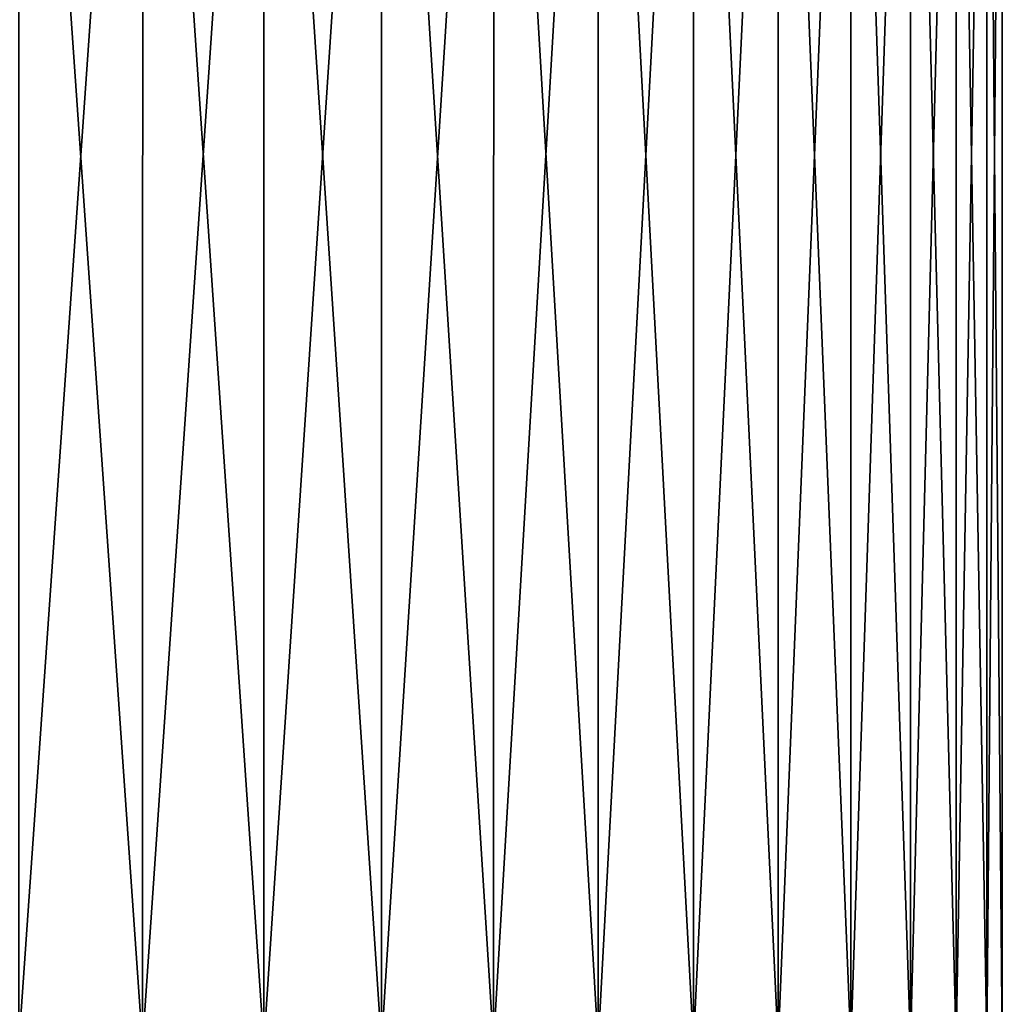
# Model space of a CAD drawing. Header units: metres. Extents: x -134 to 34, y -216 to -20.
# Tile 67 of 72: x 0 to 20, y -61 to -41. Entities that reach past the tile are written whole.
import ezdxf

# ---------------------------------------------------------------- set-up
doc = ezdxf.new("R2010")
doc.units = ezdxf.units.M
doc.layers.add('solid_ORA_A175_SW0003', color=7, linetype='CONTINUOUS')

msp = doc.modelspace()

# ---------------------------------------------------------------- linework, layer by layer
at = {"layer": 'solid_ORA_A175_SW0003'}
for points in [[(2.56933, -62, 20.342199), (0.000001, -25.000002, 20.503849), (-0.000001, -62, 20.503847)], [(2.575426, -25.000002, -20.333456), (-0.000001, -62, -20.496153), (0.000001, -25.000002, -20.496151)], [(2.575426, -25.000002, -20.333456), (2.56933, -62, -20.334505), (-0.000001, -62, -20.496153)], [(2.575426, -25.000002, 20.341154), (0.000001, -25.000002, 20.503849), (2.56933, -62, 20.342199)], [(5.096674, -25.000002, -19.851994), (5.098141, -62, -19.852108), (2.56933, -62, -20.334505)], [(2.575426, -25.000002, -20.333456), (5.096674, -25.000002, -19.851994), (2.56933, -62, -20.334505)], [(2.575426, -25.000002, 20.341154), (2.56933, -62, 20.342199), (5.098141, -62, 19.859802)], [(5.096674, -25.000002, 19.859692), (2.575426, -25.000002, 20.341154), (5.098141, -62, 19.859802)], [(5.096674, -25.000002, -19.851994), (7.545842, -25.000002, -19.056837), (5.098141, -62, -19.852108)], [(5.096674, -25.000002, 19.859692), (5.098141, -62, 19.859802), (7.546552, -62, 19.064264)], [(7.545842, -25.000002, 19.064535), (5.096674, -25.000002, 19.859692), (7.546552, -62, 19.064264)], [(7.545842, -25.000002, -19.056837), (7.546552, -62, -19.05657), (5.098141, -62, -19.852108)], [(7.545842, -25.000002, -19.056837), (9.877457, -25.000002, -17.959196), (7.546552, -62, -19.05657)], [(7.545842, -25.000002, 19.064535), (7.546552, -62, 19.064264), (9.875949, -62, 17.968134)], [(9.877457, -25.000002, 17.966894), (7.545842, -25.000002, 19.064535), (9.875949, -62, 17.968134)], [(9.877457, -25.000002, -17.959196), (9.875949, -62, -17.96044), (7.546552, -62, -19.05657)], [(12.048456, -25.000002, -16.581192), (12.049597, -62, -16.581001), (9.875949, -62, -17.96044)], [(9.877457, -25.000002, -17.959196), (12.048456, -25.000002, -16.581192), (9.875949, -62, -17.96044)], [(9.877457, -25.000002, 17.966894), (9.875949, -62, 17.968134), (12.049597, -62, 16.588696)], [(12.048456, -25.000002, 16.588892), (9.877457, -25.000002, 17.966894), (12.049597, -62, 16.588696)], [(12.048456, -25.000002, -16.581192), (14.032212, -25.000002, -14.940885), (12.049597, -62, -16.581001)], [(12.048456, -25.000002, 16.588892), (12.049597, -62, 16.588696), (14.033215, -62, 14.947704)], [(14.032212, -25.000002, 14.948584), (12.048456, -25.000002, 16.588892), (14.033215, -62, 14.947704)], [(14.032212, -25.000002, -14.940885), (14.033215, -62, -14.94001), (12.049597, -62, -16.581001)], [(14.032212, -25.000002, -14.940885), (15.796599, -25.000002, -13.061574), (14.033215, -62, -14.94001)], [(14.032212, -25.000002, 14.948584), (14.033215, -62, 14.947704), (15.79552, -62, 13.071039)], [(15.796599, -25.000002, 13.069273), (14.032212, -25.000002, 14.948584), (15.79552, -62, 13.071039)], [(15.796599, -25.000002, -13.061574), (15.79552, -62, -13.063345), (14.033215, -62, -14.94001)], [(17.307922, -25.000002, -10.980849), (17.308722, -62, -10.980602), (15.79552, -62, -13.063345)], [(15.796599, -25.000002, -13.061574), (17.307922, -25.000002, -10.980849), (15.79552, -62, -13.063345)], [(15.796599, -25.000002, 13.069273), (15.79552, -62, 13.071039), (17.308722, -62, 10.988297)], [(17.307922, -25.000002, 10.988548), (15.796599, -25.000002, 13.069273), (17.308722, -62, 10.988297)], [(17.307922, -25.000002, -10.980849), (18.548128, -25.000002, -8.726151), (17.308722, -62, -10.980602)], [(17.307922, -25.000002, 10.988548), (17.308722, -62, 10.988297), (18.548954, -62, 8.732323)], [(18.548128, -25.000002, 8.73385), (17.307922, -25.000002, 10.988548), (18.548954, -62, 8.732323)], [(18.548128, -25.000002, -8.726151), (18.548954, -62, -8.724628), (17.308722, -62, -10.980602)], [(18.548128, -25.000002, -8.726151), (19.497082, -25.000002, -6.328957), (18.548954, -62, -8.724628)], [(18.548128, -25.000002, 8.73385), (18.548954, -62, 8.732323), (19.496656, -62, 6.338696)], [(19.497082, -25.000002, 6.336655), (18.548128, -25.000002, 8.73385), (19.496656, -62, 6.338696)], [(19.497082, -25.000002, -6.328957), (19.496656, -62, -6.331001), (18.548954, -62, -8.724628)], [(20.136301, -25.000002, -3.837575), (20.136887, -62, -3.83747), (19.496656, -62, -6.331001)], [(19.497082, -25.000002, -6.328957), (20.136301, -25.000002, -3.837575), (19.496656, -62, -6.331001)], [(19.497082, -25.000002, 6.336655), (19.496656, -62, 6.338696), (20.136887, -62, 3.845164)], [(20.136301, -25.000002, 3.845274), (19.497082, -25.000002, 6.336655), (20.136887, -62, 3.845164)], [(20.136301, -25.000002, -3.837575), (20.459265, -25.000002, -1.285315), (20.136887, -62, -3.83747)], [(20.136301, -25.000002, 3.845274), (20.136887, -62, 3.845164), (20.459547, -62, 1.291053)], [(20.459265, -25.000002, 1.293014), (20.136301, -25.000002, 3.845274), (20.459547, -62, 1.291053)], [(20.459265, -25.000002, -1.285315), (20.459547, -62, -1.283359), (20.136887, -62, -3.83747)], [(20.459265, -25.000002, 1.293014), (20.459547, -62, 1.291053), (20.459547, -62, -1.283359)], [(20.459265, -25.000002, -1.285315), (20.459265, -25.000002, 1.293014), (20.459547, -62, -1.283359)]]:
    msp.add_3dface(points, dxfattribs=at)

doc.saveas('drawing.dxf')
